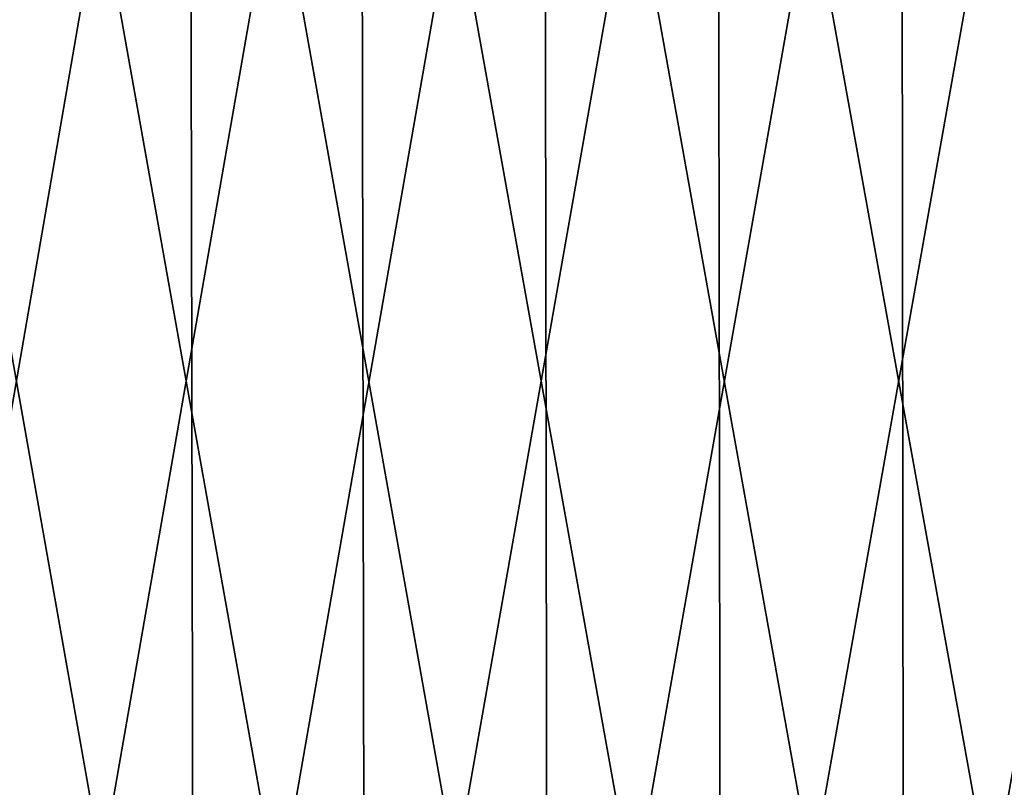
# Model space of a CAD drawing. Header units: millimetres. Extents: x -112 to 112, y -55 to 40.
# Tile 21 of 171: x -26.99 to -15.56, y -46.38 to -37.46. Entities that reach past the tile are written whole.
import ezdxf

# ---------------------------------------------------------------- set-up
doc = ezdxf.new("R2010")
doc.units = ezdxf.units.MM
doc.header["$LTSCALE"] = 52.148148
for name, color, linetype in [('151', 7, 'CONTINUOUS'), ('152', 7, 'CONTINUOUS'), ('153', 7, 'CONTINUOUS'), ('154', 7, 'CONTINUOUS')]:
    doc.layers.add(name, color=color, linetype=linetype)

msp = doc.modelspace()

# ---------------------------------------------------------------- linework, layer by layer
at = {"layer": '151', "color": 1, "linetype": 'Continuous'}
for points in [[(-27.087, -53.294, -107.865), (-22.985, -53.294, -108.813), (-27.136, -30.003, -108.062), (-27.087, -53.294, -107.865)], [(-27.136, -30.003, -108.062), (-22.985, -53.294, -108.813), (-23.027, -30.003, -109.012), (-27.136, -30.003, -108.062)], [(-22.985, -53.294, -108.813), (-18.851, -53.294, -109.605), (-23.027, -30.003, -109.012), (-22.985, -53.294, -108.813)], [(-23.027, -30.003, -109.012), (-18.851, -53.294, -109.605), (-18.886, -30.003, -109.805), (-23.027, -30.003, -109.012)], [(-18.851, -53.294, -109.605), (-14.69, -53.294, -110.24), (-18.886, -30.003, -109.805), (-18.851, -53.294, -109.605)], [(-18.886, -30.003, -109.805), (-14.69, -53.294, -110.24), (-14.717, -30.003, -110.441), (-18.886, -30.003, -109.805)]]:
    msp.add_3dface(points, dxfattribs=at)
at = {"layer": '152', "color": 1, "linetype": 'Continuous'}
for points in [[(-23.027, -30.003, 109.012), (-27.087, -53.294, 107.865), (-27.136, -30.003, 108.062), (-23.027, -30.003, 109.012)], [(-22.985, -53.294, 108.813), (-27.087, -53.294, 107.865), (-23.027, -30.003, 109.012), (-22.985, -53.294, 108.813)], [(-18.886, -30.003, 109.805), (-22.985, -53.294, 108.813), (-23.027, -30.003, 109.012), (-18.886, -30.003, 109.805)], [(-18.851, -53.294, 109.605), (-22.985, -53.294, 108.813), (-18.886, -30.003, 109.805), (-18.851, -53.294, 109.605)], [(-14.717, -30.003, 110.441), (-18.851, -53.294, 109.605), (-18.886, -30.003, 109.805), (-14.717, -30.003, 110.441)], [(-14.69, -53.294, 110.24), (-18.851, -53.294, 109.605), (-14.717, -30.003, 110.441), (-14.69, -53.294, 110.24)]]:
    msp.add_3dface(points, dxfattribs=at)
at = {"layer": '153', "color": 1, "linetype": 'Continuous'}
for points in [[(-29.096, -30.003, -108.587), (-25.015, -30.003, -109.599), (-29.043, -53.302, -108.391), (-29.096, -30.003, -108.587)], [(-29.043, -53.302, -108.391), (-25.015, -30.003, -109.599), (-24.97, -53.302, -109.401), (-29.043, -53.302, -108.391)], [(-25.015, -30.003, -109.599), (-20.9, -30.003, -110.458), (-24.97, -53.302, -109.401), (-25.015, -30.003, -109.599)], [(-24.97, -53.302, -109.401), (-20.9, -30.003, -110.458), (-20.862, -53.302, -110.258), (-24.97, -53.302, -109.401)], [(-20.9, -30.003, -110.458), (-16.755, -30.003, -111.162), (-20.862, -53.302, -110.258), (-20.9, -30.003, -110.458)], [(-20.862, -53.302, -110.258), (-16.755, -30.003, -111.162), (-16.725, -53.302, -110.961), (-20.862, -53.302, -110.258)], [(-16.755, -30.003, -111.162), (-12.587, -30.003, -111.711), (-16.725, -53.302, -110.961), (-16.755, -30.003, -111.162)], [(-16.725, -53.302, -110.961), (-12.587, -30.003, -111.711), (-12.564, -53.302, -111.509), (-16.725, -53.302, -110.961)]]:
    msp.add_3dface(points, dxfattribs=at)
at = {"layer": '154', "color": 1, "linetype": 'Continuous'}
for points in [[(-29.043, -53.302, 108.391), (-24.97, -53.302, 109.401), (-29.096, -30.003, 108.587), (-29.043, -53.302, 108.391)], [(-29.096, -30.003, 108.587), (-24.97, -53.302, 109.401), (-25.015, -30.003, 109.599), (-29.096, -30.003, 108.587)], [(-24.97, -53.302, 109.401), (-20.862, -53.302, 110.258), (-25.015, -30.003, 109.599), (-24.97, -53.302, 109.401)], [(-25.015, -30.003, 109.599), (-20.862, -53.302, 110.258), (-20.9, -30.003, 110.458), (-25.015, -30.003, 109.599)], [(-20.862, -53.302, 110.258), (-16.725, -53.302, 110.961), (-20.9, -30.003, 110.458), (-20.862, -53.302, 110.258)], [(-20.9, -30.003, 110.458), (-16.725, -53.302, 110.961), (-16.755, -30.003, 111.162), (-20.9, -30.003, 110.458)], [(-16.725, -53.302, 110.961), (-12.564, -53.302, 111.509), (-16.755, -30.003, 111.162), (-16.725, -53.302, 110.961)], [(-16.755, -30.003, 111.162), (-12.564, -53.302, 111.509), (-12.587, -30.003, 111.711), (-16.755, -30.003, 111.162)]]:
    msp.add_3dface(points, dxfattribs=at)

doc.saveas('drawing.dxf')
